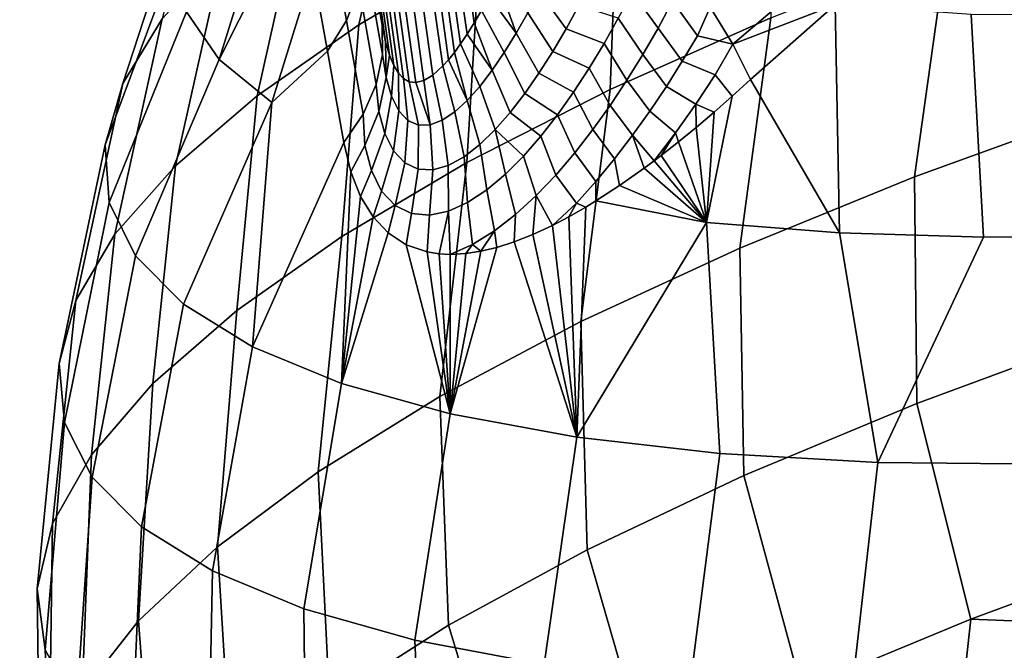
# Model space of a CAD drawing. Header units: metres. Extents: x -25 to 132, y -25 to 47.
# Tile 19 of 153: x -17.44 to -14.07, y 20.86 to 23.02. Entities that reach past the tile are written whole.
import ezdxf

# ---------------------------------------------------------------- set-up
doc = ezdxf.new("R2010")
doc.units = ezdxf.units.M
doc.layers.add('solid_12_061_031_XXX', color=7, linetype='CONTINUOUS')

msp = doc.modelspace()

# ---------------------------------------------------------------- linework, layer by layer
at = {"layer": 'solid_12_061_031_XXX'}
for points in [[(-16.186478, 22.944679, 24.62343), (-17.438238, 32.019749, 30.089399), (-17.420734, 31.892488, 30.011826)], [(-17.412916, 31.954884, 30.206606), (-17.438238, 32.019749, 30.089399), (-16.186478, 22.944679, 24.62343), (-16.173298, 22.899014, 24.654316)], [(-17.363647, 31.893734, 30.318039), (-17.412916, 31.954884, 30.206606), (-16.142698, 22.837479, 24.723553), (-16.125168, 22.819042, 24.762358)], [(-17.412916, 31.954884, 30.206606), (-16.158659, 22.863762, 24.687771), (-16.142698, 22.837479, 24.723553)], [(-17.412916, 31.954884, 30.206606), (-16.173298, 22.899014, 24.654316), (-16.158659, 22.863762, 24.687771)], [(-17.420734, 31.892488, 30.011826), (-16.259855, 23.352692, 24.250429), (-16.197725, 23.001312, 24.595884)], [(-16.186478, 22.944679, 24.62343), (-17.420734, 31.892488, 30.011826), (-16.197725, 23.001312, 24.595884)], [(-17.292364, 31.840559, 30.421358), (-17.363647, 31.893734, 30.318039), (-16.082567, 22.804977, 24.85503), (-16.056005, 22.811749, 24.911865)], [(-17.363647, 31.893734, 30.318039), (-16.105392, 22.808002, 24.805666), (-16.082567, 22.804977, 24.85503)], [(-17.363647, 31.893734, 30.318039), (-16.125168, 22.819042, 24.762358), (-16.105392, 22.808002, 24.805666)], [(-17.292364, 31.840559, 30.421358), (-15.990369, 22.861944, 25.048941), (-15.971358, 22.883251, 25.087759), (-17.201422, 31.797113, 30.513153)], [(-17.292364, 31.840559, 30.421358), (-16.025265, 22.830166, 24.976643), (-15.990369, 22.861944, 25.048941)], [(-17.292364, 31.840559, 30.421358), (-16.056005, 22.811749, 24.911865), (-16.025265, 22.830166, 24.976643)], [(-17.201422, 31.797113, 30.513153), (-15.907384, 22.971058, 25.215094), (-15.883531, 23.009079, 25.261248), (-17.093824, 31.764832, 30.590387)], [(-17.201422, 31.797113, 30.513153), (-15.929913, 22.937569, 25.170815), (-15.907384, 22.971058, 25.215094)], [(-17.201422, 31.797113, 30.513153), (-15.951224, 22.908405, 25.128389), (-15.929913, 22.937569, 25.170815)], [(-17.201422, 31.797113, 30.513153), (-15.971358, 22.883251, 25.087759), (-15.951224, 22.908405, 25.128389)], [(-17.093824, 31.764832, 30.590387), (-15.883531, 23.009079, 25.261248), (-15.85826, 23.05184, 25.309252)], [(-16.27796, 23.002935, 17.685204), (-16.117523, 23.721317, 17.977098), (-15.70798, 23.957235, 17.441992), (-15.865259, 23.245781, 17.128483)], [(-16.521599, 23.632601, 22.771603), (-16.545496, 23.745285, 22.499758), (-16.867476, 23.04665, 22.302553), (-16.755247, 22.883474, 22.935843)], [(-16.625874, 22.760218, 18.284599), (-16.463659, 23.485178, 18.555155), (-16.117523, 23.721317, 17.977098), (-16.27796, 23.002935, 17.685204)], [(-15.417602, 22.781652, 16.271593), (-15.392378, 23.486042, 16.620655), (-14.864594, 23.721039, 16.167385), (-14.868435, 23.026686, 15.798195)], [(-16.886312, 23.414822, 21.029644), (-16.792711, 23.615711, 20.404217), (-16.950546, 23.023075, 19.813097), (-17.085697, 22.802429, 20.478508)], [(-16.481243, 23.430792, 23.15943), (-16.521599, 23.632601, 22.771603), (-16.755247, 22.883474, 22.935843)], [(-16.905115, 22.520334, 18.919983), (-16.742401, 23.251534, 19.169512), (-16.463659, 23.485178, 18.555155), (-16.625874, 22.760218, 18.284599)], [(-15.908794, 22.531134, 16.802349), (-15.865259, 23.245781, 17.128483), (-15.392378, 23.486042, 16.620655), (-15.417602, 22.781652, 16.271593)], [(-14.999013, 22.936888, 25.83584), (-14.512989, 23.349524, 26.092152), (-14.583569, 23.480665, 26.026903), (-15.076001, 23.062588, 25.767212)], [(-14.37726, 22.482744, 15.175645), (-14.267559, 23.263437, 15.387551), (-13.621827, 23.489208, 15.044348), (-13.731921, 22.716099, 14.806225)], [(-16.911325, 23.224426, 21.664783), (-16.886312, 23.414822, 21.029644), (-17.085697, 22.802429, 20.478508), (-17.146299, 22.592136, 21.158087)], [(-16.435549, 23.190176, 23.523617), (-16.481243, 23.430792, 23.15943), (-16.755247, 22.883474, 22.935843), (-16.575895, 22.736715, 23.557592)], [(-16.372343, 23.303175, 23.604099), (-16.32019, 23.017406, 23.950911), (-16.277416, 23.128822, 24.045906), (-16.331268, 23.423908, 23.687786)], [(-16.257233, 23.241968, 24.146196), (-16.196867, 22.900578, 24.481955), (-16.197725, 23.001312, 24.595884), (-16.259855, 23.352692, 24.250429)], [(-14.512989, 23.349524, 26.092152), (-14.999013, 22.936888, 25.83584), (-14.648297, 23.071484, 26.08403)], [(-16.32019, 23.017406, 23.950911), (-16.372343, 23.303175, 23.604099), (-16.435549, 23.190176, 23.523617), (-16.384882, 22.912642, 23.861074)], [(-17.112572, 22.285965, 19.584261), (-16.950546, 23.023075, 19.813097), (-16.742401, 23.251534, 19.169512), (-16.905115, 22.520334, 18.919983)], [(-16.336412, 22.277987, 17.384407), (-16.27796, 23.002935, 17.685204), (-15.865259, 23.245781, 17.128483), (-15.908794, 22.531134, 16.802349)], [(-14.974899, 22.238981, 15.612445), (-14.868435, 23.026686, 15.798195), (-14.267559, 23.263437, 15.387551), (-14.37726, 22.482744, 15.175645)], [(-16.867476, 23.04665, 22.302553), (-16.911325, 23.224426, 21.664783), (-17.146299, 22.592136, 21.158087), (-17.131653, 22.394617, 21.844011)], [(-16.277416, 23.128822, 24.045906), (-16.218987, 22.798382, 24.370897), (-16.196867, 22.900578, 24.481955), (-16.257233, 23.241968, 24.146196)], [(-16.384882, 22.912642, 23.861074), (-16.435549, 23.190176, 23.523617), (-16.575895, 22.736715, 23.557592)], [(-15.569061, 22.988827, 25.459461), (-15.524921, 23.069242, 25.512865), (-15.621948, 23.192877, 25.517715), (-15.660573, 23.116676, 25.461578)], [(-15.204781, 23.083336, 25.69113), (-15.29849, 23.204901, 25.661964), (-15.343427, 23.114145, 25.62084), (-15.25444, 22.991381, 25.654375)], [(-15.119895, 22.965439, 25.743326), (-15.076001, 23.062588, 25.767212), (-15.166986, 23.189167, 25.720993), (-15.204781, 23.083336, 25.69113)], [(-15.740035, 22.973698, 25.342125), (-15.803123, 23.153202, 25.411058), (-15.831498, 23.099779, 25.359194)], [(-15.740035, 22.973698, 25.342125), (-15.699936, 23.043455, 25.403061), (-15.803123, 23.153202, 25.411058)], [(-16.32019, 23.017406, 23.950911), (-16.263603, 22.697397, 24.26564), (-16.218987, 22.798382, 24.370897), (-16.277416, 23.128822, 24.045906)], [(-15.614638, 22.911362, 25.402981), (-15.569061, 22.988827, 25.459461), (-15.660573, 23.116676, 25.461578), (-15.699936, 23.043455, 25.403061)], [(-15.25444, 22.991381, 25.654375), (-15.343427, 23.114145, 25.62084), (-15.390308, 23.025208, 25.576506), (-15.306454, 22.901131, 25.614092)], [(-15.780857, 22.907997, 25.278727), (-15.740035, 22.973698, 25.342125), (-15.831498, 23.099779, 25.359194), (-15.85826, 23.05184, 25.309252)], [(-15.119895, 22.965439, 25.743326), (-15.204781, 23.083336, 25.69113), (-15.25444, 22.991381, 25.654375), (-15.17164, 22.877842, 25.712374)], [(-16.755247, 22.883474, 22.935843), (-16.867476, 23.04665, 22.302553), (-17.131653, 22.394617, 21.844011), (-17.041929, 22.212143, 22.528389)], [(-15.822382, 22.847178, 25.212849), (-15.780857, 22.907997, 25.278727), (-15.85826, 23.05184, 25.309252), (-15.883531, 23.009079, 25.261248)], [(-15.661683, 22.837378, 25.343252), (-15.614638, 22.911362, 25.402981), (-15.699936, 23.043455, 25.403061), (-15.740035, 22.973698, 25.342125)], [(-15.390308, 23.025208, 25.576506), (-15.524921, 23.069242, 25.512865), (-15.569061, 22.988827, 25.459461), (-15.439182, 22.938404, 25.528799)], [(-14.999013, 22.936888, 25.83584), (-15.076001, 23.062588, 25.767212), (-15.119895, 22.965439, 25.743326)], [(-14.999013, 22.936888, 25.83584), (-14.93838, 22.816105, 25.92448), (-14.648297, 23.071484, 26.08403)], [(-14.633695, 22.291142, 26.37534), (-14.648297, 23.071484, 26.08403), (-14.93838, 22.816105, 25.92448)], [(-14.141194, 22.276142, 26.754414), (-14.183231, 23.038485, 26.473265), (-14.648297, 23.071484, 26.08403), (-14.633695, 22.291142, 26.37534)], [(-17.245924, 22.059725, 20.27002), (-17.085697, 22.802429, 20.478508), (-16.950546, 23.023075, 19.813097), (-17.112572, 22.285965, 19.584261)], [(-16.263603, 22.697397, 24.26564), (-16.32019, 23.017406, 23.950911), (-16.384882, 22.912642, 23.861074), (-16.329607, 22.600071, 24.168728)], [(-15.822382, 22.847178, 25.212849), (-15.883531, 23.009079, 25.261248), (-15.907384, 22.971058, 25.215094)], [(-15.518027, 21.987585, 16.111645), (-15.417602, 22.781652, 16.271593), (-14.868435, 23.026686, 15.798195), (-14.974899, 22.238981, 15.612445)], [(-15.306454, 22.901131, 25.614092), (-15.390308, 23.025208, 25.576506), (-15.439182, 22.938404, 25.528799), (-15.360884, 22.812906, 25.570065)], [(-13.615354, 22.2815, 27.085985), (-13.682617, 23.037241, 26.810646), (-14.183231, 23.038485, 26.473265), (-14.141194, 22.276142, 26.754414)], [(-16.695576, 22.025099, 18.011129), (-16.625874, 22.760218, 18.284599), (-16.27796, 23.002935, 17.685204), (-16.336412, 22.277987, 17.384407)], [(-16.196867, 22.900578, 24.481955), (-16.185049, 22.822292, 24.520607), (-16.186478, 22.944679, 24.62343), (-16.197725, 23.001312, 24.595884)], [(-15.710206, 22.767527, 25.280067), (-15.661683, 22.837378, 25.343252), (-15.740035, 22.973698, 25.342125), (-15.780857, 22.907997, 25.278727)], [(-15.439182, 22.938404, 25.528799), (-15.569061, 22.988827, 25.459461), (-15.614638, 22.911362, 25.402981), (-15.490072, 22.854071, 25.47751)], [(-15.17164, 22.877842, 25.712374), (-15.25444, 22.991381, 25.654375), (-15.306454, 22.901131, 25.614092), (-15.225745, 22.791683, 25.67803)], [(-16.185049, 22.822292, 24.520607), (-16.173298, 22.899014, 24.654316), (-16.186478, 22.944679, 24.62343)], [(-15.864542, 22.792156, 25.144461), (-15.822382, 22.847178, 25.212849), (-15.907384, 22.971058, 25.215094), (-15.929913, 22.937569, 25.170815)], [(-14.999013, 22.936888, 25.83584), (-15.119895, 22.965439, 25.743326), (-15.17164, 22.877842, 25.712374), (-15.059454, 22.831224, 25.809906)], [(-16.384882, 22.912642, 23.861074), (-16.575895, 22.736715, 23.557592), (-16.642231, 21.90053, 23.861115), (-16.329607, 22.600071, 24.168728)], [(-15.907197, 22.744255, 25.073652), (-15.951224, 22.908405, 25.128389), (-15.971358, 22.883251, 25.087759)], [(-15.907197, 22.744255, 25.073652), (-15.864542, 22.792156, 25.144461), (-15.929913, 22.937569, 25.170815), (-15.951224, 22.908405, 25.128389)], [(-15.760226, 22.702747, 25.213211), (-15.710206, 22.767527, 25.280067), (-15.780857, 22.907997, 25.278727), (-15.822382, 22.847178, 25.212849)], [(-15.490072, 22.854071, 25.47751), (-15.614638, 22.911362, 25.402981), (-15.661683, 22.837378, 25.343252), (-15.543058, 22.772713, 25.422398)], [(-15.360884, 22.812906, 25.570065), (-15.439182, 22.938404, 25.528799), (-15.490072, 22.854071, 25.47751), (-15.417764, 22.727022, 25.522024)], [(-14.999013, 22.936888, 25.83584), (-15.059454, 22.831224, 25.809906), (-15.000842, 22.75882, 25.886497), (-14.93838, 22.816105, 25.92448)], [(-16.575895, 22.736715, 23.557592), (-16.755247, 22.883474, 22.935843), (-17.041929, 22.212143, 22.528389), (-16.87816, 22.046812, 23.203346)], [(-16.185049, 22.822292, 24.520607), (-16.196867, 22.900578, 24.481955), (-16.218987, 22.798382, 24.370897), (-16.209702, 22.705734, 24.418001)], [(-16.185049, 22.822292, 24.520607), (-16.166496, 22.758524, 24.572449), (-16.158659, 22.863762, 24.687771), (-16.173298, 22.899014, 24.654316)], [(-15.9501, 22.704998, 25.000566), (-15.907197, 22.744255, 25.073652), (-15.971358, 22.883251, 25.087759), (-15.990369, 22.861944, 25.048941)], [(-15.225745, 22.791683, 25.67803), (-15.306454, 22.901131, 25.614092), (-15.360884, 22.812906, 25.570065), (-15.282276, 22.707228, 25.640093)], [(-15.059454, 22.831224, 25.809906), (-15.17164, 22.877842, 25.712374), (-15.225745, 22.791683, 25.67803), (-15.125436, 22.731249, 25.776833)], [(-16.166496, 22.758524, 24.572449), (-16.141375, 22.708878, 24.633259), (-16.142698, 22.837479, 24.723553), (-16.158659, 22.863762, 24.687771)], [(-15.992764, 22.67635, 24.925686), (-15.9501, 22.704998, 25.000566), (-15.990369, 22.861944, 25.048941), (-16.025265, 22.830166, 24.976643)], [(-15.811673, 22.644083, 25.142412), (-15.760226, 22.702747, 25.213211), (-15.822382, 22.847178, 25.212849), (-15.864542, 22.792156, 25.144461)], [(-15.417764, 22.727022, 25.522024), (-15.490072, 22.854071, 25.47751), (-15.543058, 22.772713, 25.422398), (-15.477186, 22.643963, 25.469662)], [(-16.209702, 22.705734, 24.418001), (-16.189276, 22.630953, 24.483397), (-16.166496, 22.758524, 24.572449), (-16.185049, 22.822292, 24.520607)], [(-16.141375, 22.708878, 24.633259), (-16.110199, 22.675621, 24.701324), (-16.125168, 22.819042, 24.762358), (-16.142698, 22.837479, 24.723553)], [(-16.074072, 22.659676, 24.774332), (-16.105392, 22.808002, 24.805666), (-16.125168, 22.819042, 24.762358), (-16.110199, 22.675621, 24.701324)], [(-16.03447, 22.660519, 24.849787), (-16.082567, 22.804977, 24.85503), (-16.105392, 22.808002, 24.805666), (-16.074072, 22.659676, 24.774332)], [(-16.03447, 22.660519, 24.849787), (-16.056005, 22.811749, 24.911865), (-16.082567, 22.804977, 24.85503)], [(-16.03447, 22.660519, 24.849787), (-15.992764, 22.67635, 24.925686), (-16.025265, 22.830166, 24.976643), (-16.056005, 22.811749, 24.911865)], [(-15.543058, 22.772713, 25.422398), (-15.661683, 22.837378, 25.343252), (-15.710206, 22.767527, 25.280067), (-15.598196, 22.69491, 25.363153)], [(-15.282276, 22.707228, 25.640093), (-15.360884, 22.812906, 25.570065), (-15.417764, 22.727022, 25.522024), (-15.341267, 22.624723, 25.598314)], [(-15.125436, 22.731249, 25.776833), (-15.062648, 22.704094, 25.846453), (-15.000842, 22.75882, 25.886497), (-15.059454, 22.831224, 25.809906)], [(-15.000842, 22.75882, 25.886497), (-15.088035, 22.326351, 25.952477), (-14.633695, 22.291142, 26.37534), (-14.93838, 22.816105, 25.92448)], [(-17.303684, 21.844141, 20.969604), (-17.146299, 22.592136, 21.158087), (-17.085697, 22.802429, 20.478508), (-17.245924, 22.059725, 20.27002)], [(-16.209702, 22.705734, 24.418001), (-16.218987, 22.798382, 24.370897), (-16.263603, 22.697397, 24.26564), (-16.257881, 22.590143, 24.322926)], [(-16.000452, 21.731422, 16.667553), (-15.908794, 22.531134, 16.802349), (-15.417602, 22.781652, 16.271593), (-15.518027, 21.987585, 16.111645)], [(-15.864389, 22.593082, 25.067495), (-15.811673, 22.644083, 25.142412), (-15.864542, 22.792156, 25.144461), (-15.907197, 22.744255, 25.073652)], [(-15.477186, 22.643963, 25.469662), (-15.543058, 22.772713, 25.422398), (-15.598196, 22.69491, 25.363153), (-15.539234, 22.564306, 25.412584)], [(-15.125436, 22.731249, 25.776833), (-15.225745, 22.791683, 25.67803), (-15.282276, 22.707228, 25.640093), (-15.194761, 22.633232, 25.738947)], [(-16.982191, 21.775356, 18.675365), (-16.905115, 22.520334, 18.919983), (-16.625874, 22.760218, 18.284599), (-16.695576, 22.025099, 18.011129)], [(-16.189276, 22.630953, 24.483397), (-16.159445, 22.571396, 24.559141), (-16.141375, 22.708878, 24.633259), (-16.166496, 22.758524, 24.572449)], [(-15.918034, 22.55155, 24.988306), (-15.864389, 22.593082, 25.067495), (-15.907197, 22.744255, 25.073652), (-15.9501, 22.704998, 25.000566)], [(-15.598196, 22.69491, 25.363153), (-15.710206, 22.767527, 25.280067), (-15.760226, 22.702747, 25.213211), (-15.655518, 22.621376, 25.299414)], [(-15.000842, 22.75882, 25.886497), (-15.062648, 22.704094, 25.846453), (-15.088035, 22.326351, 25.952477)], [(-16.575895, 22.736715, 23.557592), (-16.87816, 22.046812, 23.203346), (-16.642231, 21.90053, 23.861115)], [(-16.257881, 22.590143, 24.322926), (-16.235205, 22.503862, 24.403013), (-16.189276, 22.630953, 24.483397), (-16.209702, 22.705734, 24.418001)], [(-16.159445, 22.571396, 24.559141), (-16.120892, 22.530193, 24.642519), (-16.110199, 22.675621, 24.701324), (-16.141375, 22.708878, 24.633259)], [(-15.971901, 22.521868, 24.905092), (-15.918034, 22.55155, 24.988306), (-15.9501, 22.704998, 25.000566), (-15.992764, 22.67635, 24.925686)], [(-15.341267, 22.624723, 25.598314), (-15.417764, 22.727022, 25.522024), (-15.477186, 22.643963, 25.469662), (-15.402774, 22.544506, 25.552399)], [(-15.194761, 22.633232, 25.738947), (-15.282276, 22.707228, 25.640093), (-15.341267, 22.624723, 25.598314), (-15.267672, 22.537439, 25.695768)], [(-15.125436, 22.731249, 25.776833), (-15.194761, 22.633232, 25.738947), (-15.184337, 22.602339, 25.760357), (-15.123861, 22.651897, 25.804352)], [(-15.125436, 22.731249, 25.776833), (-15.123861, 22.651897, 25.804352), (-15.062648, 22.704094, 25.846453)], [(-15.062648, 22.704094, 25.846453), (-15.123861, 22.651897, 25.804352), (-15.088035, 22.326351, 25.952477)], [(-14.368839, 21.707024, 14.989661), (-14.37726, 22.482744, 15.175645), (-13.731921, 22.716099, 14.806225), (-13.727527, 21.94372, 14.60612)], [(-16.257881, 22.590143, 24.322926), (-16.263603, 22.697397, 24.26564), (-16.329607, 22.600071, 24.168728), (-16.305719, 22.499868, 24.266577)], [(-16.120892, 22.530193, 24.642519), (-16.075279, 22.508787, 24.73012), (-16.074072, 22.659676, 24.774332), (-16.110199, 22.675621, 24.701324)], [(-16.024906, 22.506729, 24.818483), (-15.971901, 22.521868, 24.905092), (-15.992764, 22.67635, 24.925686), (-16.03447, 22.660519, 24.849787)], [(-15.655518, 22.621376, 25.299414), (-15.760226, 22.702747, 25.213211), (-15.811673, 22.644083, 25.142412), (-15.715075, 22.553158, 25.230762)], [(-15.539234, 22.564306, 25.412584), (-15.598196, 22.69491, 25.363153), (-15.655518, 22.621376, 25.299414), (-15.603945, 22.48871, 25.350328)], [(-16.075279, 22.508787, 24.73012), (-16.024906, 22.506729, 24.818483), (-16.03447, 22.660519, 24.849787), (-16.074072, 22.659676, 24.774332)], [(-15.840472, 22.43795, 25.07679), (-15.776787, 22.491426, 25.156702), (-15.811673, 22.644083, 25.142412), (-15.864389, 22.593082, 25.067495)], [(-15.776787, 22.491426, 25.156702), (-15.715075, 22.553158, 25.230762), (-15.811673, 22.644083, 25.142412)], [(-15.402774, 22.544506, 25.552399), (-15.477186, 22.643963, 25.469662), (-15.539234, 22.564306, 25.412584), (-15.466903, 22.467047, 25.502003)], [(-15.123861, 22.651897, 25.804352), (-15.184337, 22.602339, 25.760357), (-15.088035, 22.326351, 25.952477)], [(-16.235205, 22.503862, 24.403013), (-16.200241, 22.433876, 24.494761), (-16.159445, 22.571396, 24.559141), (-16.189276, 22.630953, 24.483397)], [(-15.603945, 22.48871, 25.350328), (-15.655518, 22.621376, 25.299414), (-15.715075, 22.553158, 25.230762), (-15.671398, 22.4182, 25.282356)], [(-15.341267, 22.624723, 25.598314), (-15.402774, 22.544506, 25.552399), (-15.386182, 22.452423, 25.595772), (-15.301821, 22.512043, 25.667948)], [(-15.341267, 22.624723, 25.598314), (-15.301821, 22.512043, 25.667948), (-15.267672, 22.537439, 25.695768)], [(-15.194761, 22.633232, 25.738947), (-15.267672, 22.537439, 25.695768), (-15.243643, 22.555727, 25.714872)], [(-15.194761, 22.633232, 25.738947), (-15.243643, 22.555727, 25.714872), (-15.184337, 22.602339, 25.760357)], [(-17.28521, 21.641617, 21.675207), (-17.131653, 22.394617, 21.844011), (-17.146299, 22.592136, 21.158087), (-17.303684, 21.844141, 20.969604)], [(-16.305719, 22.499868, 24.266577), (-16.329607, 22.600071, 24.168728), (-16.642231, 21.90053, 23.861115), (-16.336855, 21.774979, 24.494125)], [(-16.257881, 22.590143, 24.322926), (-16.305719, 22.499868, 24.266577), (-16.27215, 22.414984, 24.368689), (-16.235205, 22.503862, 24.403013)], [(-16.200241, 22.433876, 24.494761), (-16.153839, 22.384157, 24.594461), (-16.120892, 22.530193, 24.642519), (-16.159445, 22.571396, 24.559141)], [(-15.905689, 22.394812, 24.990585), (-15.840472, 22.43795, 25.07679), (-15.864389, 22.593082, 25.067495), (-15.918034, 22.55155, 24.988306)], [(-15.184337, 22.602339, 25.760357), (-15.243643, 22.555727, 25.714872), (-15.088035, 22.326351, 25.952477)], [(-15.971511, 22.364784, 24.898109), (-15.905689, 22.394812, 24.990585), (-15.918034, 22.55155, 24.988306), (-15.971901, 22.521868, 24.905092)], [(-15.671398, 22.4182, 25.282356), (-15.715075, 22.553158, 25.230762), (-15.776787, 22.491426, 25.156702), (-15.741547, 22.353909, 25.208019)], [(-15.466903, 22.467047, 25.502003), (-15.539234, 22.564306, 25.412584), (-15.603945, 22.48871, 25.350328), (-15.533696, 22.392822, 25.446705)], [(-15.402774, 22.544506, 25.552399), (-15.466903, 22.467047, 25.502003), (-15.466824, 22.399933, 25.522024), (-15.386182, 22.452423, 25.595772)], [(-15.267672, 22.537439, 25.695768), (-15.301821, 22.512043, 25.667948), (-15.088035, 22.326351, 25.952477)], [(-15.243643, 22.555727, 25.714872), (-15.267672, 22.537439, 25.695768), (-15.088035, 22.326351, 25.952477)], [(-17.192987, 21.531603, 19.369543), (-17.112572, 22.285965, 19.584261), (-16.905115, 22.520334, 18.919983), (-16.982191, 21.775356, 18.675365)], [(-16.416676, 21.473415, 17.273834), (-16.336412, 22.277987, 17.384407), (-15.908794, 22.531134, 16.802349), (-16.000452, 21.731422, 16.667553)], [(-16.235205, 22.503862, 24.403013), (-16.27215, 22.414984, 24.368689), (-16.229383, 22.345266, 24.474751), (-16.200241, 22.433876, 24.494761)], [(-16.153839, 22.384157, 24.594461), (-16.098219, 22.356665, 24.697628), (-16.075279, 22.508787, 24.73012), (-16.120892, 22.530193, 24.642519)], [(-16.098219, 22.356665, 24.697628), (-16.036486, 22.351034, 24.799852), (-16.024906, 22.506729, 24.818483), (-16.075279, 22.508787, 24.73012)], [(-16.036486, 22.351034, 24.799852), (-15.971511, 22.364784, 24.898109), (-15.971901, 22.521868, 24.905092), (-16.024906, 22.506729, 24.818483)], [(-15.301821, 22.512043, 25.667948), (-15.386182, 22.452423, 25.595772), (-15.088035, 22.326351, 25.952477)], [(-16.27215, 22.414984, 24.368689), (-16.305719, 22.499868, 24.266577), (-16.336855, 21.774979, 24.494125)], [(-15.741547, 22.353909, 25.208019), (-15.776787, 22.491426, 25.156702), (-15.840472, 22.43795, 25.07679), (-15.814222, 22.297493, 25.126667)], [(-15.533696, 22.392822, 25.446705), (-15.603945, 22.48871, 25.350328), (-15.671398, 22.4182, 25.282356), (-15.615455, 22.316381, 25.373083)], [(-14.961014, 21.46034, 15.440092), (-14.974899, 22.238981, 15.612445), (-14.37726, 22.482744, 15.175645), (-14.368839, 21.707024, 14.989661)], [(-15.814222, 22.297493, 25.126667), (-15.840472, 22.43795, 25.07679), (-15.905689, 22.394812, 24.990585), (-15.889036, 22.251049, 25.037636)], [(-15.466903, 22.467047, 25.502003), (-15.533696, 22.392822, 25.446705), (-15.500913, 22.379173, 25.489399), (-15.466824, 22.399933, 25.522024)], [(-15.386182, 22.452423, 25.595772), (-15.466824, 22.399933, 25.522024), (-15.088035, 22.326351, 25.952477)], [(-16.229383, 22.345266, 24.474751), (-16.27215, 22.414984, 24.368689), (-16.336855, 21.774979, 24.494125)], [(-16.200241, 22.433876, 24.494761), (-16.229383, 22.345266, 24.474751), (-16.177637, 22.290533, 24.584677), (-16.153839, 22.384157, 24.594461)], [(-15.671398, 22.4182, 25.282356), (-15.741547, 22.353909, 25.208019), (-15.746543, 22.259943, 25.226149), (-15.683195, 22.284927, 25.299118)], [(-15.671398, 22.4182, 25.282356), (-15.683195, 22.284927, 25.299118), (-15.615455, 22.316381, 25.373083)], [(-17.190704, 21.454414, 22.378952), (-17.041929, 22.212143, 22.528389), (-17.131653, 22.394617, 21.844011), (-17.28521, 21.641617, 21.675207)], [(-16.153839, 22.384157, 24.594461), (-16.177637, 22.290533, 24.584677), (-16.116161, 22.250389, 24.699753), (-16.098219, 22.356665, 24.697628)], [(-15.889036, 22.251049, 25.037636), (-15.905689, 22.394812, 24.990585), (-15.971511, 22.364784, 24.898109), (-15.965219, 22.217302, 24.940371)], [(-15.533696, 22.392822, 25.446705), (-15.615455, 22.316381, 25.373083), (-15.559536, 22.345636, 25.431187)], [(-15.533696, 22.392822, 25.446705), (-15.559536, 22.345636, 25.431187), (-15.500913, 22.379173, 25.489399)], [(-15.559536, 22.345636, 25.431187), (-15.532578, 21.591593, 25.657108), (-15.500913, 22.379173, 25.489399)], [(-15.532578, 21.591593, 25.657108), (-15.088035, 22.326351, 25.952477), (-15.466824, 22.399933, 25.522024), (-15.500913, 22.379173, 25.489399)], [(-16.177637, 22.290533, 24.584677), (-16.229383, 22.345266, 24.474751), (-16.336855, 21.774979, 24.494125)], [(-16.098219, 22.356665, 24.697628), (-16.116161, 22.250389, 24.699753), (-16.043709, 22.22555, 24.82114), (-16.036486, 22.351034, 24.799852)], [(-15.971511, 22.364784, 24.898109), (-16.036486, 22.351034, 24.799852), (-16.043709, 22.22555, 24.82114), (-16.003006, 22.219202, 24.884356)], [(-15.971511, 22.364784, 24.898109), (-16.003006, 22.219202, 24.884356), (-15.965219, 22.217302, 24.940371)], [(-15.741547, 22.353909, 25.208019), (-15.814222, 22.297493, 25.126667), (-15.805605, 22.241062, 25.154516), (-15.746543, 22.259943, 25.226149)], [(-15.559536, 22.345636, 25.431187), (-15.615455, 22.316381, 25.373083), (-15.532578, 21.591593, 25.657108)], [(-15.615455, 22.316381, 25.373083), (-15.683195, 22.284927, 25.299118), (-15.532578, 21.591593, 25.657108)], [(-15.532578, 21.591593, 25.657108), (-15.042933, 21.535868, 26.173697), (-15.088035, 22.326351, 25.952477)], [(-14.502245, 21.505072, 26.638916), (-14.633695, 22.291142, 26.37534), (-15.088035, 22.326351, 25.952477), (-15.042933, 21.535868, 26.173697)], [(-17.32556, 21.296623, 20.085741), (-17.245924, 22.059725, 20.27002), (-17.112572, 22.285965, 19.584261), (-17.192987, 21.531603, 19.369543)], [(-16.761953, 21.216501, 17.923578), (-16.695576, 22.025099, 18.011129), (-16.336412, 22.277987, 17.384407), (-16.416676, 21.473415, 17.273834)], [(-16.116161, 22.250389, 24.699753), (-16.177637, 22.290533, 24.584677), (-16.336855, 21.774979, 24.494125), (-15.965546, 21.671604, 25.095095)], [(-15.889036, 22.251049, 25.037636), (-15.860566, 22.227922, 25.084419), (-15.814222, 22.297493, 25.126667)], [(-15.814222, 22.297493, 25.126667), (-15.860566, 22.227922, 25.084419), (-15.805605, 22.241062, 25.154516)], [(-15.683195, 22.284927, 25.299118), (-15.746543, 22.259943, 25.226149), (-15.532578, 21.591593, 25.657108)], [(-14.502245, 21.505072, 26.638916), (-14.141194, 22.276142, 26.754414), (-14.633695, 22.291142, 26.37534)], [(-14.502245, 21.505072, 26.638916), (-13.916736, 21.499556, 27.047413), (-13.615354, 22.2815, 27.085985), (-14.141194, 22.276142, 26.754414)], [(-16.043709, 22.22555, 24.82114), (-16.116161, 22.250389, 24.699753), (-15.965546, 21.671604, 25.095095)], [(-15.746543, 22.259943, 25.226149), (-15.805605, 22.241062, 25.154516), (-15.965546, 21.671604, 25.095095), (-15.532578, 21.591593, 25.657108)], [(-15.805605, 22.241062, 25.154516), (-15.860566, 22.227922, 25.084419), (-15.965546, 21.671604, 25.095095)], [(-15.889036, 22.251049, 25.037636), (-15.965219, 22.217302, 24.940371), (-15.911628, 22.220125, 25.016008)], [(-15.889036, 22.251049, 25.037636), (-15.911628, 22.220125, 25.016008), (-15.860566, 22.227922, 25.084419)], [(-15.497313, 21.206474, 15.952289), (-15.518027, 21.987585, 16.111645), (-14.974899, 22.238981, 15.612445), (-14.961014, 21.46034, 15.440092)], [(-17.021225, 21.284622, 23.072983), (-16.87816, 22.046812, 23.203346), (-17.041929, 22.212143, 22.528389), (-17.190704, 21.454414, 22.378952)], [(-16.003006, 22.219202, 24.884356), (-16.043709, 22.22555, 24.82114), (-15.965546, 21.671604, 25.095095)], [(-15.965219, 22.217302, 24.940371), (-16.003006, 22.219202, 24.884356), (-15.965546, 21.671604, 25.095095)], [(-15.860566, 22.227922, 25.084419), (-15.911628, 22.220125, 25.016008), (-15.965546, 21.671604, 25.095095)], [(-15.911628, 22.220125, 25.016008), (-15.965219, 22.217302, 24.940371), (-15.965546, 21.671604, 25.095095)], [(-17.378397, 21.073095, 20.815792), (-17.303684, 21.844141, 20.969604), (-17.245924, 22.059725, 20.27002), (-17.32556, 21.296623, 20.085741)], [(-17.021225, 21.284622, 23.072983), (-16.778662, 21.134136, 23.749556), (-16.642231, 21.90053, 23.861115), (-16.87816, 22.046812, 23.203346)], [(-17.032349, 20.963612, 18.609377), (-16.982191, 21.775356, 18.675365), (-16.695576, 22.025099, 18.011129), (-16.761953, 21.216501, 17.923578)], [(-15.97164, 20.948317, 16.520426), (-16.000452, 21.731422, 16.667553), (-15.518027, 21.987585, 16.111645), (-15.497313, 21.206474, 15.952289)], [(-13.560384, 21.199286, 14.415578), (-14.184635, 20.969456, 14.78697), (-14.368839, 21.707024, 14.989661), (-13.727527, 21.94372, 14.60612)], [(-16.778662, 21.134136, 23.749556), (-16.465723, 21.004637, 24.401115), (-16.336855, 21.774979, 24.494125), (-16.642231, 21.90053, 23.861115)], [(-17.350897, 20.863569, 21.551371), (-17.28521, 21.641617, 21.675207), (-17.303684, 21.844141, 20.969604), (-17.378397, 21.073095, 20.815792)], [(-17.224779, 20.717628, 19.323416), (-17.192987, 21.531603, 19.369543), (-16.982191, 21.775356, 18.675365), (-17.032349, 20.963612, 18.609377)], [(-16.465723, 21.004637, 24.401115), (-16.085899, 20.89757, 25.020391), (-15.965546, 21.671604, 25.095095), (-16.336855, 21.774979, 24.494125)], [(-16.378595, 20.688799, 17.138041), (-16.416676, 21.473415, 17.273834), (-16.000452, 21.731422, 16.667553), (-15.97164, 20.948317, 16.520426)], [(-14.184635, 20.969456, 14.78697), (-14.762465, 20.730061, 15.221995), (-14.961014, 21.46034, 15.440092), (-14.368839, 21.707024, 14.989661)], [(-16.085899, 20.89757, 25.020391), (-15.643435, 20.814127, 25.600473), (-15.532578, 21.591593, 25.657108), (-15.965546, 21.671604, 25.095095)], [(-17.243374, 20.670435, 22.284084), (-17.190704, 21.454414, 22.378952), (-17.28521, 21.641617, 21.675207), (-17.350897, 20.863569, 21.551371)], [(-15.643435, 20.814127, 25.600473), (-15.143264, 20.755243, 26.134884), (-15.042933, 21.535868, 26.173697), (-15.532578, 21.591593, 25.657108)], [(-17.337053, 20.481354, 20.057552), (-17.32556, 21.296623, 20.085741), (-17.192987, 21.531603, 19.369543), (-17.224779, 20.717628, 19.323416)], [(-15.143264, 20.755243, 26.134884), (-14.590971, 20.721573, 26.617659), (-14.502245, 21.505072, 26.638916), (-15.042933, 21.535868, 26.173697)], [(-14.590971, 20.721573, 26.617659), (-13.996066, 20.714973, 27.041235), (-13.916736, 21.499556, 27.047413), (-14.502245, 21.505072, 26.638916)], [(-16.713554, 20.430876, 17.798107), (-16.761953, 21.216501, 17.923578), (-16.416676, 21.473415, 17.273834), (-16.378595, 20.688799, 17.138041)], [(-14.762465, 20.730061, 15.221995), (-15.287607, 20.483698, 15.715935), (-15.497313, 21.206474, 15.952289), (-14.961014, 21.46034, 15.440092)], [(-17.057053, 20.495895, 23.005575), (-17.021225, 21.284622, 23.072983), (-17.190704, 21.454414, 22.378952), (-17.243374, 20.670435, 22.284084)], [(-13.024591, 21.339167, 14.160513), (-13.062479, 21.315994, 0.5), (-14.694647, 20.225412, 0.5), (-13.645936, 20.947277, 14.451343)], [(-17.367889, 20.257483, 20.803419), (-17.378397, 21.073095, 20.815792), (-17.32556, 21.296623, 20.085741), (-17.337053, 20.481354, 20.057552)], [(-13.583966, 20.976072, 0.402455), (-14.694647, 20.225412, 0.5), (-13.062479, 21.315994, 0.5)], [(-13.996066, 20.714973, 27.041235), (-14.289082, 20.51395, 26.838673), (-14.694647, 20.225412, 99), (-13.062479, 21.315994, 99)], [(-13.584029, 20.976168, 99.09697), (-13.062479, 21.315994, 99), (-14.694647, 20.225412, 99)], [(-13.061553, 21.314497, 100.201744), (-14.693605, 20.223993, 100.201744), (-14.629446, 20.135723, 112.706161), (-13.004513, 21.221468, 112.706161)], [(-13.584733, 20.977255, 100.149643), (-14.693605, 20.223993, 100.201744), (-13.061553, 21.314497, 100.201744)], [(-16.794058, 20.341942, 23.707619), (-16.778662, 21.134136, 23.749556), (-17.021225, 21.284622, 23.072983), (-17.057053, 20.495895, 23.005575)], [(-13.519573, 20.876637, 112.919861), (-13.004513, 21.221468, 112.706161), (-14.629446, 20.135723, 112.706161)], [(-16.972704, 20.177481, 18.49312), (-17.032349, 20.963612, 18.609377), (-16.761953, 21.216501, 17.923578), (-16.713554, 20.430876, 17.798107)], [(-15.287607, 20.483698, 15.715935), (-15.754363, 20.233038, 16.263432), (-15.97164, 20.948317, 16.520426), (-15.497313, 21.206474, 15.952289)], [(-13.560384, 21.199286, 14.415578), (-13.645936, 20.947277, 14.451343), (-14.184635, 20.969456, 14.78697)], [(-16.457392, 20.210329, 24.382204), (-16.465723, 21.004637, 24.401115), (-16.778662, 21.134136, 23.749556), (-16.794058, 20.341942, 23.707619)], [(-13.788831, 19.979053, 100), (-14.576034, 20.061832, 100), (-12.9598, 21.142126, 100), (-12.138925, 21.022129, 100)], [(-13.507702, 20.858305, 100.006836), (-12.9598, 21.142126, 100), (-14.576034, 20.061832, 100)], [(-17.316936, 20.048567, 21.552515), (-17.350897, 20.863569, 21.551371), (-17.378397, 21.073095, 20.815792), (-17.367889, 20.257483, 20.803419)], [(-16.050892, 20.102558, 25.021637), (-16.085899, 20.89757, 25.020391), (-16.465723, 21.004637, 24.401115), (-16.457392, 20.210329, 24.382204)], [(-17.153097, 19.931494, 19.215172), (-17.224779, 20.717628, 19.323416), (-17.032349, 20.963612, 18.609377), (-16.972704, 20.177481, 18.49312)], [(-13.584733, 20.977255, 100.149643), (-15.150666, 19.875803, 100.149643), (-14.693605, 20.223993, 100.201744)], [(-13.573972, 20.960638, 100.100967), (-15.138664, 19.860058, 100.100967), (-15.150666, 19.875803, 100.149643), (-13.584733, 20.977255, 100.149643)], [(-13.584029, 20.976168, 99.09697), (-14.694647, 20.225412, 99), (-15.14988, 19.874773, 99.09697)], [(-13.584029, 20.976168, 99.09697), (-15.14988, 19.874773, 99.09697), (-15.132676, 19.852201, 99.190887), (-13.568603, 20.952347, 99.190887)], [(-15.149811, 19.874681, 0.402455), (-14.694647, 20.225412, 0.5), (-13.583966, 20.976072, 0.402455)], [(-15.149811, 19.874681, 0.402455), (-13.583966, 20.976072, 0.402455), (-13.56848, 20.952158, 0.308568), (-15.13254, 19.852022, 0.308568)], [(-13.556689, 20.93395, 100.05912), (-15.119389, 19.834772, 100.05912), (-15.138664, 19.860058, 100.100967), (-13.573972, 20.960638, 100.100967)], [(-13.568603, 20.952347, 99.190887), (-15.132676, 19.852201, 99.190887), (-15.104684, 19.815479, 99.277458), (-13.543504, 20.913589, 99.277458)], [(-15.13254, 19.852022, 0.308568), (-13.56848, 20.952158, 0.308568), (-13.543325, 20.913315, 0.222052), (-15.104486, 19.81522, 0.222052)], [(-14.184635, 20.969456, 14.78697), (-14.229602, 20.555254, 14.817944), (-14.762592, 20.175873, 15.252892), (-14.762465, 20.730061, 15.221995)], [(-14.184635, 20.969456, 14.78697), (-13.645936, 20.947277, 14.451343), (-14.229602, 20.555254, 14.817944)], [(-15.754363, 20.233038, 16.263432), (-16.157673, 19.980803, 16.858549), (-16.378595, 20.688799, 17.138041), (-15.97164, 20.948317, 16.520426)], [(-13.534079, 20.899036, 100.027008), (-15.094172, 19.801689, 100.027008), (-15.119389, 19.834772, 100.05912), (-13.556689, 20.93395, 100.05912)], [(-14.229602, 20.555254, 14.817944), (-13.645936, 20.947277, 14.451343), (-14.694647, 20.225412, 0.5)], [(-15.579195, 20.019859, 25.618624), (-15.643435, 20.814127, 25.600473), (-16.085899, 20.89757, 25.020391), (-16.050892, 20.102558, 25.021637)], [(-13.543504, 20.913589, 99.277458), (-15.104684, 19.815479, 99.277458), (-15.066982, 19.76602, 99.353348), (-13.509698, 20.861387, 99.353348)], [(-15.104486, 19.81522, 0.222052), (-13.543325, 20.913315, 0.222052), (-13.509472, 20.861038, 0.146238), (-15.06673, 19.765688, 0.146238)], [(-13.507702, 20.858305, 100.006836), (-15.064755, 19.763098, 100.006836), (-15.094172, 19.801689, 100.027008), (-13.534079, 20.899036, 100.027008)], [(-17.184776, 19.856987, 22.296303), (-17.243374, 20.670435, 22.284084), (-17.350897, 20.863569, 21.551371), (-17.316936, 20.048567, 21.552515)], [(-13.519573, 20.876637, 112.919861), (-14.629446, 20.135723, 112.706161), (-15.077995, 19.780468, 112.919861)], [(-13.519573, 20.876637, 112.919861), (-15.077995, 19.780468, 112.919861), (-15.0491, 19.742561, 113.129547), (-13.493665, 20.83663, 113.129547)]]:
    msp.add_3dface(points, dxfattribs=at)

doc.saveas('drawing.dxf')
